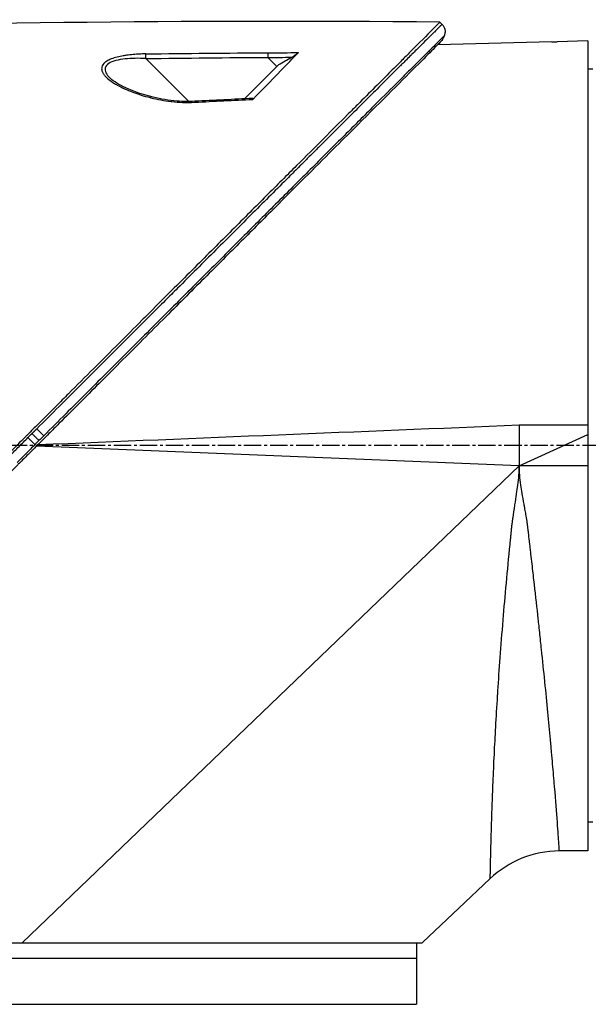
# Model space of a CAD drawing. Header units: millimetres. Extents: x 0 to 4378, y 0 to 2376.
# Tile 111 of 256: x 347 to 402, y 1645 to 1741. Entities that reach past the tile are written whole.
import ezdxf

# ---------------------------------------------------------------- set-up
doc = ezdxf.new("R2010")
doc.units = ezdxf.units.MM
doc.header["$LTSCALE"] = 0.2
doc.linetypes.add('CENTER2', pattern=[1.125, 0.75, -0.125, 0.125, -0.125])
doc.layers.add('02_Center Line', color=1, linetype='CENTER2')

# ---------------------------------------------------------------- blocks, each defined once
blk = doc.blocks.new('A$C1ebef229')
for p, q in [((152.18, 1137.965), (151.972, 1138.173)), ((162.9, 1136.258), (151.751, 1135.971)), ((166.4, 1136.345), (163.4, 1136.268)), ((166.4, 1136.345), (166.4, 1057.383)), ((127.465, 1130.441), (123.277, 1134.63)), ((136.246, 1134.041), (132.901, 1130.697)), ((136.07, 1133.866), (135.196, 1134.741)), ((118.98, 1133.751), (118.98, 1133.751)), ((166.4, 1133.613), (166.9, 1133.621)), ((127.558, 1130.348), (127.557, 1130.349)), ((149.4, 1098.48), (149.4, 1098.48)), ((149.8, 1098.496), (149.8, 1098.496)), ((150.6, 1098.529), (150.6, 1098.529)), ((159.7, 1098.9), (166.4, 1098.9)), ((159.7, 1098.9), (159.701, 1094.9)), ((126.376, 1097.54), (126.376, 1097.54)), ((143.8, 1098.251), (143.8, 1098.251)), ((147, 1098.382), (147, 1098.382)), ((147.4, 1098.398), (147.4, 1098.398)), ((147.8, 1098.414), (147.8, 1098.414)), ((159.701, 1094.9), (166.4, 1097.98)), ((159.701, 1094.9), (112.602, 1096.822)), ((121.709, 1097.349), (121.709, 1097.349)), ((159.701, 1094.9), (111.221, 1048.4)), ((166.4, 1094.9), (159.701, 1094.9)), ((166.4, 1060.187), (166.9, 1060.179)), ((166.4, 1057.383), (163.619, 1057.358)), ((153.8, 1051.764), (156.849, 1054.636)), ((153.8, 1051.767), (150.3, 1048.468)), ((153.8, 1051.767), (153.8, 1051.764)), ((71.7, 1048.4), (150.227, 1048.4)), ((149.7, 1048.4), (149.7, 1042.4)), ((71.7, 1046.9), (149.7, 1046.9)), ((71.7, 1042.4), (149.7, 1042.4))]:
    blk.add_line(p, q)
blk.add_arc((163.707, 1047.359), 10, 90.5, 133.29981)
at = {"extrusion": (0, 0, -1)}
for centre, major_axis, ratio, start_param, end_param in [((142.388, -313.612), (-1152.819, -878.232), 0.999554, 2.208409, 2.216638), ((142.435, -321.12), (-1156.921, -885.229), 0.999556, 2.218747, 2.220785), ((142.272, -318.278), (-1028.14, -1027.119), 0.999657, 2.342453, 2.350656), ((142.312, -325.15), (-1032.994, -1031.985), 0.999657, 2.35066, 2.352222), ((176.443, 201.637), (433.604, 822.785), 0.999764, 5.746022, 5.752107), ((112.641, 1098.519), (0.707, -0.708), 0.014107, 4.712384, 6.026259), ((150.306, 1048.462), (-0.685, -0.645), 0.008693, 1.464682, 1.570872), ((150.306, 1048.462), (0.685, 0.645), 0.008695, 4.606273, 4.712465)]:
    blk.add_ellipse(centre, major_axis=major_axis, ratio=ratio, start_param=start_param, end_param=end_param, dxfattribs=at)
for points, knots in [([(151.972, 1138.173), (151.972, 1138.173), (151.908, 1138.108), (151.655, 1137.855), (151.465, 1137.666), (150.72, 1136.92), (149.991, 1136.192), (148.808, 1135.008), (148.53, 1134.73), (147.905, 1134.106), (147.554, 1133.754), (146.205, 1132.406), (145.109, 1131.309), (143.612, 1129.812), (143.292, 1129.493), (142.218, 1128.419), (141.442, 1127.642), (139.781, 1125.982), (138.893, 1125.094), (137.512, 1123.713), (137.034, 1123.235), (136.051, 1122.252), (135.544, 1121.745), (134.502, 1120.703), (133.966, 1120.166), (132.273, 1118.474), (131.098, 1117.299), (129.288, 1115.489), (128.663, 1114.864), (127.377, 1113.578), (126.717, 1112.918), (125.363, 1111.564), (124.668, 1110.869), (123.615, 1109.816), (123.258, 1109.459), (122.155, 1108.356), (121.406, 1107.607), (119.025, 1105.227), (117.384, 1103.584), (115.335, 1101.537), (114.933, 1101.135), (113.994, 1100.196), (113.457, 1099.658), (112.565, 1098.766), (112.238, 1098.44), (111.804, 1098.006), (111.741, 1097.943), (111.603, 1097.804), (111.531, 1097.732), (111.206, 1097.407), (111.011, 1097.212), (110.658, 1096.859), (110.562, 1096.763), (110.276, 1096.477), (110.13, 1096.331), (109.82, 1096.022), (109.668, 1095.87), (109.415, 1095.617), (109.315, 1095.516), (109.125, 1095.326), (109.043, 1095.245), (108.846, 1095.048), (108.74, 1094.941), (108.542, 1094.743), (108.452, 1094.653), (107.095, 1093.298), (105.831, 1092.033), (103.764, 1089.965), (102.959, 1089.16), (101.389, 1087.591), (100.623, 1086.825), (99.493, 1085.694), (99.125, 1085.327), (98.025, 1084.226), (97.293, 1083.495), (93.832, 1080.034), (91.161, 1077.363), (88.464, 1074.666), (88.327, 1074.529), (88.054, 1074.256), (87.918, 1074.12), (87.648, 1073.85), (87.513, 1073.715), (87.272, 1073.474), (87.165, 1073.367), (86.513, 1072.716), (85.972, 1072.174), (85.288, 1071.49), (85.137, 1071.339), (84.857, 1071.059), (84.727, 1070.929), (84.467, 1070.669), (84.337, 1070.539), (84.042, 1070.244), (83.877, 1070.08), (83.557, 1069.76), (83.402, 1069.605), (83.074, 1069.276), (82.902, 1069.104), (82.651, 1068.853), (82.573, 1068.775), (82.383, 1068.585), (82.271, 1068.473), (82.03, 1068.232), (81.9, 1068.102), (81.585, 1067.787), (81.4, 1067.602), (81.02, 1067.222), (80.826, 1067.028), (80.242, 1066.444), (79.857, 1066.059), (79.388, 1065.591), (79.3, 1065.502), (79.071, 1065.274), (78.933, 1065.135), (78.647, 1064.849), (78.501, 1064.703), (78.2, 1064.403), (78.046, 1064.248), (77.741, 1063.943), (77.59, 1063.793), (77.298, 1063.5), (77.156, 1063.358), (76.739, 1062.942), (76.469, 1062.672), (75.955, 1062.158), (75.711, 1061.913), (75.247, 1061.449), (75.027, 1061.229), (74.411, 1060.613), (74.026, 1060.229), (73.34, 1059.543), (73.034, 1059.236), (72.49, 1058.692), (72.249, 1058.451), (71.822, 1058.025), (71.634, 1057.836), (71.378, 1057.581), (71.303, 1057.505), (71.091, 1057.294), (70.961, 1057.164), (70.625, 1056.827), (70.435, 1056.638), (70.025, 1056.228), (69.838, 1056.041), (69.65, 1055.853), (69.603, 1055.806), (69.557, 1055.759), (69.545, 1055.748), (69.53, 1055.732), (69.526, 1055.729), (69.526, 1055.729)], [-21.000836, -21.000836, -21.000836, -21.000836, -20.328863, -20.328863, -19.655828, -19.655828, -18.308332, -18.308332, -17.924512, -17.924512, -17.485993, -17.485993, -16.316696, -16.316696, -16.006668, -16.006668, -15.296307, -15.296307, -14.534305, -14.534305, -14.139555, -14.139555, -13.730091, -13.730091, -13.30546, -13.30546, -12.401825, -12.401825, -11.929878, -11.929878, -11.437802, -11.437802, -10.9252, -10.9252, -10.663362, -10.663362, -10.117833, -10.117833, -8.934625, -8.934625, -8.645977, -8.645977, -8.260408, -8.260408, -8.006475, -8.006475, -7.961161, -7.961161, -7.91407, -7.91407, -7.778509, -7.778509, -7.724161, -7.724161, -7.666804, -7.666804, -7.602838, -7.602838, -7.565627, -7.565627, -7.532521, -7.532521, -7.488032, -7.488032, -7.450837, -7.450837, -6.924212, -6.924212, -6.587553, -6.587553, -6.265466, -6.265466, -6.109966, -6.109966, -5.79866, -5.79866, -4.627003, -4.627003, -4.564096, -4.564096, -4.501625, -4.501625, -4.439084, -4.439084, -4.389917, -4.389917, -4.135415, -4.135415, -4.06302, -4.06302, -4.00074, -4.00074, -3.938004, -3.938004, -3.858125, -3.858125, -3.782258, -3.782258, -3.697501, -3.697501, -3.658476, -3.658476, -3.601749, -3.601749, -3.53559, -3.53559, -3.439968, -3.439968, -3.337887, -3.337887, -3.131131, -3.131131, -3.082568, -3.082568, -3.005474, -3.005474, -2.922888, -2.922888, -2.834293, -2.834293, -2.74619, -2.74619, -2.661641, -2.661641, -2.496608, -2.496608, -2.34096, -2.34096, -2.194458, -2.194458, -1.921626, -1.921626, -1.681164, -1.681164, -1.470918, -1.470918, -1.287493, -1.287493, -1.207074, -1.207074, -1.056347, -1.056347, -0.792008, -0.792008, -0.395398, -0.395398, -0.197631, -0.197631, -0.099394, -0.099394, 0, 0, 0, 0]), ([(152.178, 1137.964), (152.18, 1137.966), (152.1, 1137.886), (151.856, 1137.644), (151.748, 1137.536), (151.607, 1137.396), (151.426, 1137.216), (151.422, 1137.212), (151.418, 1137.208), (151.414, 1137.205), (151.251, 1137.043), (151.057, 1136.849), (150.825, 1136.619), (150.631, 1136.426), (150.412, 1136.207), (150.164, 1135.961), (150.132, 1135.929), (150.1, 1135.897), (150.067, 1135.864), (149.82, 1135.618), (149.546, 1135.346), (149.244, 1135.045), (149.217, 1135.018), (149.19, 1134.991), (149.162, 1134.963), (149.016, 1134.817), (148.863, 1134.665), (148.703, 1134.506), (148.608, 1134.412), (148.511, 1134.315), (148.412, 1134.216), (148.362, 1134.167), (148.312, 1134.116), (148.261, 1134.066), (148.215, 1134.02), (148.179, 1133.984), (148.124, 1133.93), (148.119, 1133.924), (148.112, 1133.918), (148.106, 1133.912), (147.42, 1133.229), (146.711, 1132.522), (146.011, 1131.824), (145.559, 1131.374), (145.111, 1130.927), (144.673, 1130.491), (144.176, 1129.995), (143.692, 1129.513), (143.228, 1129.051), (142.818, 1128.641), (142.423, 1128.248), (142.049, 1127.874), (141.333, 1127.161), (140.69, 1126.52), (140.136, 1125.967), (140.013, 1125.844), (139.894, 1125.726), (139.78, 1125.612), (139.466, 1125.299), (139.185, 1125.019), (138.941, 1124.775), (138.819, 1124.653), (138.706, 1124.541), (138.602, 1124.437), (138.569, 1124.404), (138.537, 1124.373), (138.507, 1124.342), (138.488, 1124.324), (138.471, 1124.306), (138.453, 1124.288), (138.43, 1124.265), (138.406, 1124.242), (138.384, 1124.219), (138.373, 1124.208), (138.362, 1124.197), (138.351, 1124.186), (138.347, 1124.183), (138.346, 1124.182), (138.345, 1124.181), (138.344, 1124.18), (138.343, 1124.179), (138.34, 1124.176), (138.337, 1124.173), (138.331, 1124.166), (138.318, 1124.154), (137.949, 1123.785), (137.577, 1123.414), (137.204, 1123.042), (136.057, 1121.898), (134.896, 1120.739), (133.729, 1119.575), (132.526, 1118.374), (131.318, 1117.168), (130.111, 1115.964), (128.864, 1114.719), (127.62, 1113.477), (126.384, 1112.244), (125.975, 1111.834), (125.566, 1111.426), (125.158, 1111.019), (124.935, 1110.796), (124.712, 1110.574), (124.49, 1110.352), (123.849, 1109.712), (123.212, 1109.076), (122.578, 1108.443), (121.274, 1107.141), (119.986, 1105.854), (118.717, 1104.588), (118.063, 1103.935), (117.415, 1103.287), (116.773, 1102.646), (116.116, 1101.99), (115.466, 1101.341), (114.822, 1100.698), (114.09, 1099.966), (113.366, 1099.243), (112.651, 1098.529)], [0.0000275, 0.0000275, 0.0000275, 0.0000275, 0.0859853, 0.0859853, 0.0859853, 0.1241981, 0.1241981, 0.1241981, 0.125, 0.125, 0.125, 0.1589987, 0.1589987, 0.1589987, 0.1875, 0.1875, 0.1875, 0.1911709, 0.1911709, 0.1911709, 0.21875, 0.21875, 0.21875, 0.2212271, 0.2212271, 0.2212271, 0.234375, 0.234375, 0.234375, 0.2421875, 0.2421875, 0.2421875, 0.2460938, 0.2460938, 0.2460938, 0.2496161, 0.2496161, 0.2496161, 0.25, 0.25, 0.25, 0.2912742, 0.2912742, 0.2912742, 0.3179228, 0.3179228, 0.3179228, 0.3481944, 0.3481944, 0.3481944, 0.375, 0.375, 0.375, 0.4261619, 0.4261619, 0.4261619, 0.4375, 0.4375, 0.4375, 0.46875, 0.46875, 0.46875, 0.484375, 0.484375, 0.484375, 0.4893023, 0.4893023, 0.4893023, 0.4921875, 0.4921875, 0.4921875, 0.4960938, 0.4960938, 0.4960938, 0.4980469, 0.4980469, 0.4980469, 0.4986572, 0.4986572, 0.4986572, 0.4992676, 0.4992676, 0.4992676, 0.5, 0.5, 0.5, 0.5215625, 0.5215625, 0.5215625, 0.5877727, 0.5877727, 0.5877727, 0.656049, 0.656049, 0.656049, 0.7265974, 0.7265974, 0.7265974, 0.75, 0.75, 0.75, 0.7627993, 0.7627993, 0.7627993, 0.7996666, 0.7996666, 0.7996666, 0.8755356, 0.8755356, 0.8755356, 0.9146293, 0.9146293, 0.9146293, 0.9545641, 0.9545641, 0.9545641, 1, 1, 1, 1]), ([(152.178, 1137.964), (152.212, 1137.93), (152.244, 1137.892), (152.273, 1137.852), (152.303, 1137.812), (152.33, 1137.769), (152.354, 1137.723), (152.378, 1137.678), (152.399, 1137.63), (152.416, 1137.58), (152.434, 1137.531), (152.447, 1137.479), (152.456, 1137.427), (152.465, 1137.375), (152.47, 1137.322), (152.47, 1137.27), (152.471, 1137.217), (152.467, 1137.165), (152.46, 1137.114), (152.452, 1137.063), (152.441, 1137.013), (152.427, 1136.965), (152.413, 1136.917), (152.395, 1136.871), (152.374, 1136.828)], [0, 0, 0, 0, 0.125, 0.125, 0.125, 0.25, 0.25, 0.25, 0.375, 0.375, 0.375, 0.5, 0.5, 0.5, 0.625, 0.625, 0.625, 0.75, 0.75, 0.75, 0.875, 0.875, 0.875, 1, 1, 1, 1]), ([(152.163, 1136.383), (152.163, 1136.383), (152.163, 1136.383), (151.402, 1135.622), (150.959, 1135.179), (150.225, 1134.445), (150.052, 1134.272), (148.408, 1132.628), (146.353, 1130.573), (143.272, 1127.492), (142.561, 1126.781), (140.083, 1124.303), (138.204, 1122.424), (135.201, 1119.421), (134.123, 1118.343), (131.86, 1116.08), (130.669, 1114.889), (128.152, 1112.372), (126.821, 1111.041), (124.016, 1108.236), (122.538, 1106.758), (120.277, 1104.497), (119.501, 1103.722), (117.421, 1101.641), (116.111, 1100.332), (114.483, 1098.703), (114.157, 1098.378), (113.624, 1097.844), (113.426, 1097.647), (113.015, 1097.236), (112.857, 1097.078), (112.516, 1096.736), (112.336, 1096.556), (111.999, 1096.22), (111.843, 1096.064), (111.405, 1095.626), (111.124, 1095.345), (110.765, 1094.985), (110.686, 1094.907), (110.516, 1094.736), (110.426, 1094.647), (110.116, 1094.337), (109.962, 1094.183), (109.363, 1093.584), (108.955, 1093.176), (106.899, 1091.12), (105.242, 1089.463), (102.838, 1087.059), (102.078, 1086.299), (99.864, 1084.084), (98.416, 1082.637), (95.675, 1079.896), (94.376, 1078.597), (92.508, 1076.729), (91.925, 1076.146), (90.215, 1074.436), (89.1, 1073.321), (86.997, 1071.218), (86.005, 1070.227), (84.145, 1068.366), (83.271, 1067.492), (82.032, 1066.254), (81.646, 1065.867), (80.909, 1065.131), (80.559, 1064.78), (79.566, 1063.788), (78.944, 1063.165), (77.819, 1062.041), (77.313, 1061.534), (75.982, 1060.203), (75.205, 1059.426), (74.258, 1058.479), (74.012, 1058.233), (73.372, 1057.593), (73.009, 1057.23), (72.212, 1056.433), (71.844, 1056.065), (71.532, 1055.753), (71.477, 1055.698), (71.359, 1055.581), (71.306, 1055.527), (71.235, 1055.456), (71.217, 1055.438), (71.217, 1055.438)], [-15.738203, -15.738203, -15.738203, -15.738203, -14.793481, -14.793481, -14.173934, -14.173934, -13.996984, -13.996984, -12.579476, -12.579476, -12.176243, -12.176243, -11.215253, -11.215253, -10.695697, -10.695697, -10.142358, -10.142358, -9.539575, -9.539575, -8.883963, -8.883963, -8.543526, -8.543526, -7.972636, -7.972636, -7.829924, -7.829924, -7.73886, -7.73886, -7.680875, -7.680875, -7.616244, -7.616244, -7.560081, -7.560081, -7.459116, -7.459116, -7.430908, -7.430908, -7.397967, -7.397967, -7.318024, -7.318024, -7.146824, -7.146824, -6.455961, -6.455961, -6.135134, -6.135134, -5.518203, -5.518203, -4.951279, -4.951279, -4.691225, -4.691225, -4.182012, -4.182012, -3.710062, -3.710062, -3.272291, -3.272291, -3.069642, -3.069642, -2.879581, -2.879581, -2.522736, -2.522736, -2.208798, -2.208798, -1.659444, -1.659444, -1.453529, -1.453529, -1.091939, -1.091939, -0.546675, -0.546675, -0.410051, -0.410051, -0.205023, -0.205023, 0, 0, 0, 0]), ([(152.374, 1136.828), (152.375, 1136.828), (152.268, 1136.721), (152.058, 1136.512), (151.946, 1136.4), (151.805, 1136.26), (151.636, 1136.091), (151.467, 1135.923), (151.27, 1135.726), (151.047, 1135.504), (150.824, 1135.282), (150.575, 1135.034), (150.303, 1134.762), (150.03, 1134.49), (149.733, 1134.194), (149.415, 1133.876), (149.096, 1133.558), (148.755, 1133.218), (148.395, 1132.859), (147.758, 1132.224), (147.062, 1131.529), (146.315, 1130.784), (145.892, 1130.361), (145.452, 1129.923), (144.998, 1129.47), (144.537, 1129.01), (144.062, 1128.536), (143.574, 1128.049), (142.604, 1127.08), (141.583, 1126.061), (140.524, 1125.003), (139.997, 1124.477), (139.46, 1123.942), (138.915, 1123.398), (138.491, 1122.974), (138.062, 1122.545), (137.628, 1122.112), (136.512, 1120.997), (135.365, 1119.852), (134.195, 1118.683), (133.023, 1117.513), (131.828, 1116.32), (130.616, 1115.109), (129.403, 1113.897), (128.172, 1112.667), (126.928, 1111.425), (126.306, 1110.803), (125.68, 1110.179), (125.052, 1109.551), (124.424, 1108.923), (123.793, 1108.293), (123.16, 1107.66), (121.893, 1106.395), (120.617, 1105.12), (119.336, 1103.84), (118.695, 1103.2), (118.053, 1102.559), (117.41, 1101.916), (116.766, 1101.274), (116.122, 1100.63), (115.478, 1099.986), (114.761, 1099.27), (114.044, 1098.554), (113.327, 1097.837)], [0, 0, 0, 0, 0.0671031, 0.0671031, 0.0671031, 0.1029277, 0.1029277, 0.1029277, 0.1387919, 0.1387919, 0.1387919, 0.1747111, 0.1747111, 0.1747111, 0.2106779, 0.2106779, 0.2106779, 0.2467042, 0.2467042, 0.2467042, 0.3103939, 0.3103939, 0.3103939, 0.3465771, 0.3465771, 0.3465771, 0.383319, 0.383319, 0.383319, 0.4564224, 0.4564224, 0.4564224, 0.4927866, 0.4927866, 0.4927866, 0.5210907, 0.5210907, 0.5210907, 0.5939582, 0.5939582, 0.5939582, 0.6669229, 0.6669229, 0.6669229, 0.7399622, 0.7399622, 0.7399622, 0.7765034, 0.7765034, 0.7765034, 0.8130598, 0.8130598, 0.8130598, 0.886194, 0.886194, 0.886194, 0.9227702, 0.9227702, 0.9227702, 0.9593497, 0.9593497, 0.9593497, 1, 1, 1, 1]), ([(152.163, 1136.383), (152.163, 1136.383), (152.133, 1136.353), (152.015, 1136.235), (151.927, 1136.147), (151.791, 1136.01), (151.771, 1135.991), (151.751, 1135.971)], [0, 0, 0, 0, 0.2643321, 0.2643321, 0.528758, 0.528758, 0.5707059, 0.5707059, 0.5707059, 0.5707059]), ([(162.9, 1136.258), (162.9, 1136.258), (162.9, 1136.258), (162.9, 1136.258), (162.901, 1136.258), (162.903, 1136.258), (162.905, 1136.258), (162.921, 1136.259), (162.947, 1136.259), (163.013, 1136.26), (163.049, 1136.261), (163.138, 1136.262), (163.189, 1136.263), (163.295, 1136.265), (163.347, 1136.267), (163.4, 1136.268)], [-0.07872826, -0.07872826, -0.07872826, -0.07872826, -0.07717203, -0.07717203, -0.07494405, -0.07494405, -0.06936392, -0.06936392, -0.04935694, -0.04935694, -0.03332942, -0.03332942, -0.01579755, -0.01579755, -0.000001, -0.000001, -0.000001, -0.000001]), ([(123.276, 1135.08), (123.063, 1135.077), (122.853, 1135.071), (122.648, 1135.061), (122.443, 1135.051), (122.276, 1135.04), (122.046, 1135.02), (121.817, 1135), (121.598, 1134.975), (121.389, 1134.945), (121.274, 1134.929), (121.171, 1134.913), (121.065, 1134.894), (120.979, 1134.879), (120.891, 1134.863), (120.794, 1134.842), (120.363, 1134.753), (119.985, 1134.64), (119.662, 1134.482), (119.53, 1134.417), (119.411, 1134.344), (119.314, 1134.268), (119.113, 1134.109), (119.027, 1133.953), (118.99, 1133.801), (118.963, 1133.691), (118.966, 1133.564), (118.995, 1133.45), (119.001, 1133.428), (119.007, 1133.408), (119.014, 1133.389), (119.031, 1133.337), (119.055, 1133.284), (119.084, 1133.232), (119.1, 1133.202), (119.118, 1133.173), (119.137, 1133.143), (119.192, 1133.059), (119.274, 1132.959), (119.339, 1132.889), (119.469, 1132.748), (119.631, 1132.608), (119.823, 1132.467), (119.92, 1132.395), (120.034, 1132.318), (120.151, 1132.244), (120.266, 1132.173), (120.383, 1132.104), (120.49, 1132.044), (120.924, 1131.802), (121.444, 1131.566), (121.999, 1131.356), (122.536, 1131.153), (123.078, 1130.981), (123.706, 1130.823), (123.727, 1130.818), (123.747, 1130.813), (123.768, 1130.807), (124.096, 1130.727), (124.426, 1130.655), (124.758, 1130.595), (125.09, 1130.534), (125.389, 1130.487), (125.764, 1130.443), (125.782, 1130.441), (125.799, 1130.439), (125.817, 1130.437), (126.172, 1130.396), (126.495, 1130.37), (126.871, 1130.355), (126.891, 1130.355), (126.911, 1130.354), (126.931, 1130.353), (127.298, 1130.341), (127.6, 1130.344), (128.059, 1130.368)], [0, 0, 0, 0, 0.03125, 0.03125, 0.03125, 0.0625, 0.0625, 0.0625, 0.09375, 0.09375, 0.09375, 0.110985, 0.110985, 0.110985, 0.125, 0.125, 0.125, 0.1875, 0.1875, 0.1875, 0.213151, 0.213151, 0.213151, 0.266654, 0.266654, 0.266654, 0.305187, 0.305187, 0.305187, 0.3125, 0.3125, 0.3125, 0.332554, 0.332554, 0.332554, 0.34375, 0.34375, 0.34375, 0.375, 0.375, 0.375, 0.4375, 0.4375, 0.4375, 0.469225, 0.469225, 0.469225, 0.5, 0.5, 0.5, 0.625, 0.625, 0.625, 0.746043, 0.746043, 0.746043, 0.75, 0.75, 0.75, 0.8125, 0.8125, 0.8125, 0.875, 0.875, 0.875, 0.877935, 0.877935, 0.877935, 0.9375, 0.9375, 0.9375, 0.940676, 0.940676, 0.940676, 1, 1, 1, 1]), ([(133.711, 1130.646), (134.721, 1131.655), (135.53, 1132.502), (137.048, 1134.056), (137.731, 1134.746), (138.167, 1135.206)], [0.000003, 0.000003, 0.000003, 0.000003, 0.596138, 0.596138, 1.498187, 1.498187, 1.498187, 1.498187]), ([(137.477, 1134.751), (137.619, 1134.833), (137.751, 1134.913), (137.942, 1135.035), (138.008, 1135.08), (138.085, 1135.136), (138.107, 1135.153), (138.143, 1135.183), (138.157, 1135.195), (138.167, 1135.206)], [0, 0, 0, 0, 0.049407, 0.049407, 0.0845377, 0.0845377, 0.1006426, 0.1006426, 0.1144911, 0.1144911, 0.1144911, 0.1144911]), ([(123.277, 1134.63), (122.587, 1134.664), (121.911, 1134.659), (120.621, 1134.524), (120.021, 1134.386), (119.294, 1133.911), (119.222, 1133.576), (119.473, 1133.066), (119.618, 1132.888), (119.802, 1132.713)], [0, 0, 0, 0, 0.125, 0.125, 0.25, 0.25, 0.375, 0.375, 0.4429497, 0.4429497, 0.4429497, 0.4429497]), ([(136.246, 1134.041), (136.451, 1134.159), (136.656, 1134.277), (137.066, 1134.514), (137.271, 1134.632), (137.477, 1134.751)], [-0.1420846, -0.1420846, -0.1420846, -0.1420846, -0.071052, -0.071052, 0, 0, 0, 0]), ([(128.049, 1130.459), (127.473, 1130.43), (126.89, 1130.438), (125.527, 1130.551), (124.748, 1130.684), (123.036, 1131.09), (122.105, 1131.402), (120.707, 1132.053), (120.149, 1132.385), (119.808, 1132.708)], [0, 0, 0, 0, 0.1731548, 0.1731548, 0.4163571, 0.4163571, 0.7396751, 0.7396751, 0.9899824, 0.9899824, 0.9899824, 0.9899824]), ([(133.711, 1130.646), (133.721, 1130.656), (133.73, 1130.666), (133.745, 1130.684), (133.75, 1130.692), (133.76, 1130.712), (133.76, 1130.722), (133.75, 1130.733), (133.74, 1130.735), (133.726, 1130.735)], [0.00000015, 0.00000015, 0.00000015, 0.00000015, 0.00611289, 0.00611289, 0.01218263, 0.01218263, 0.02278958, 0.02278958, 0.03285016, 0.03285016, 0.03285016, 0.03285016]), ([(110.045, 1095.924), (110.335, 1096.214), (110.624, 1096.503), (110.914, 1096.793), (111.203, 1097.082), (111.493, 1097.372), (111.782, 1097.661)], [0, 0, 0, 0, 0.499983, 0.499983, 0.499983, 1, 1, 1, 1]), ([(111.782, 1097.661), (111.818, 1097.625), (111.855, 1097.588), (111.892, 1097.551), (111.93, 1097.514), (111.967, 1097.476), (112.004, 1097.439), (112.041, 1097.402), (112.078, 1097.366), (112.113, 1097.33), (112.148, 1097.295), (112.182, 1097.261), (112.214, 1097.229), (112.246, 1097.197), (112.276, 1097.168), (112.302, 1097.141), (112.329, 1097.114), (112.353, 1097.09), (112.374, 1097.068), (112.396, 1097.047), (112.414, 1097.029), (112.429, 1097.013), (112.444, 1096.998), (112.457, 1096.986), (112.466, 1096.977)], [0, 0, 0, 0, 0.125, 0.125, 0.125, 0.25, 0.25, 0.25, 0.375, 0.375, 0.375, 0.5, 0.5, 0.5, 0.625, 0.625, 0.625, 0.75, 0.75, 0.75, 0.875, 0.875, 0.875, 1, 1, 1, 1]), ([(112.178, 1098.056), (112.214, 1098.02), (112.251, 1097.983), (112.288, 1097.946), (112.325, 1097.909), (112.362, 1097.871), (112.399, 1097.834), (112.436, 1097.797), (112.473, 1097.76), (112.508, 1097.725), (112.543, 1097.689), (112.577, 1097.655), (112.609, 1097.623), (112.64, 1097.591), (112.669, 1097.561), (112.696, 1097.534), (112.723, 1097.507), (112.747, 1097.483), (112.768, 1097.462), (112.789, 1097.44), (112.807, 1097.422), (112.822, 1097.406), (112.837, 1097.391), (112.849, 1097.378), (112.858, 1097.369)], [0, 0, 0, 0, 0.125, 0.125, 0.125, 0.25, 0.25, 0.25, 0.375, 0.375, 0.375, 0.5, 0.5, 0.5, 0.625, 0.625, 0.625, 0.75, 0.75, 0.75, 0.875, 0.875, 0.875, 1, 1, 1, 1]), ([(113.327, 1097.837), (113.314, 1097.824), (113.301, 1097.811), (113.287, 1097.797), (113.144, 1097.654), (113.001, 1097.511), (112.858, 1097.369)], [0, 0, 0, 0, 0.084771, 0.084771, 0.084771, 1, 1, 1, 1]), ([(112.466, 1096.977), (112.176, 1096.687), (111.887, 1096.398), (111.597, 1096.108), (111.308, 1095.819), (111.019, 1095.529), (110.729, 1095.24)], [0, 0, 0, 0, 0.500049, 0.500049, 0.500049, 1, 1, 1, 1]), ([(159.701, 1094.9), (159.68, 1094.326), (159.625, 1093.699), (159.54, 1093.024), (159.54, 1093.018), (159.539, 1093.011), (159.538, 1093.008), (159.508, 1092.765), (159.469, 1092.482), (159.422, 1092.16), (159.375, 1091.843), (159.319, 1091.488), (159.258, 1091.096), (159.257, 1091.09), (159.256, 1091.085), (159.255, 1091.077), (159.18, 1090.602), (159.12, 1090.204), (159.074, 1089.883), (159.051, 1089.722), (159.032, 1089.58), (159.015, 1089.457), (159.007, 1089.396), (159, 1089.339), (158.993, 1089.287), (158.99, 1089.261), (158.987, 1089.236), (158.984, 1089.212), (158.982, 1089.2), (158.981, 1089.189), (158.98, 1089.178), (158.979, 1089.172), (158.978, 1089.166), (158.978, 1089.161), (158.977, 1089.155), (158.976, 1089.146), (158.976, 1089.145), (158.972, 1089.116), (158.962, 1089.022), (158.946, 1088.864), (158.94, 1088.807), (158.933, 1088.742), (158.926, 1088.67), (158.923, 1088.64), (158.92, 1088.61), (158.916, 1088.578), (158.911, 1088.522), (158.905, 1088.463), (158.898, 1088.399), (158.895, 1088.367), (158.892, 1088.334), (158.888, 1088.301), (158.887, 1088.284), (158.885, 1088.267), (158.883, 1088.249), (158.882, 1088.241), (158.881, 1088.232), (158.881, 1088.223), (158.88, 1088.219), (158.88, 1088.214), (158.879, 1088.21), (158.879, 1088.205), (158.878, 1088.199), (158.878, 1088.196), (158.862, 1088.037), (158.846, 1087.879), (158.83, 1087.722), (158.819, 1087.604), (158.807, 1087.486), (158.795, 1087.369), (158.791, 1087.33), (158.788, 1087.292), (158.784, 1087.252), (158.657, 1085.969), (158.536, 1084.71), (158.423, 1083.478), (158.311, 1082.256), (158.206, 1081.062), (158.11, 1079.9), (158.109, 1079.891), (158.108, 1079.883), (158.107, 1079.872), (157.895, 1077.32), (157.728, 1075.02), (157.595, 1072.965), (157.584, 1072.809), (157.575, 1072.654), (157.565, 1072.501), (157.428, 1070.339), (157.327, 1068.456), (157.248, 1066.82), (157.248, 1066.814), (157.248, 1066.809), (157.247, 1066.801), (157.201, 1065.836), (157.161, 1064.925), (157.126, 1064.068), (157.092, 1063.239), (157.062, 1062.461), (157.037, 1061.737), (157.036, 1061.713), (157.035, 1061.689), (157.035, 1061.667), (157.022, 1061.308), (157.01, 1060.953), (156.999, 1060.602), (156.988, 1060.262), (156.977, 1059.927), (156.967, 1059.6), (156.967, 1059.591), (156.967, 1059.581), (156.967, 1059.572), (156.966, 1059.56), (156.966, 1059.557), (156.966, 1059.55), (156.96, 1059.363), (156.953, 1059.118), (156.945, 1058.829), (156.937, 1058.536), (156.928, 1058.197), (156.918, 1057.834), (156.918, 1057.829), (156.918, 1057.822), (156.918, 1057.817), (156.909, 1057.477), (156.903, 1057.203), (156.897, 1056.978), (156.894, 1056.865), (156.892, 1056.764), (156.89, 1056.675), (156.889, 1056.63), (156.888, 1056.588), (156.887, 1056.548), (156.887, 1056.528), (156.886, 1056.509), (156.886, 1056.49), (156.885, 1056.481), (156.885, 1056.472), (156.885, 1056.463), (156.885, 1056.458), (156.885, 1056.454), (156.885, 1056.449), (156.885, 1056.446), (156.885, 1056.443), (156.885, 1056.439), (156.884, 1056.438), (156.884, 1056.438), (156.884, 1056.436), (156.879, 1056.212), (156.876, 1056.021), (156.872, 1055.857), (156.87, 1055.775), (156.869, 1055.7), (156.867, 1055.63), (156.867, 1055.596), (156.866, 1055.562), (156.865, 1055.531), (156.865, 1055.515), (156.865, 1055.499), (156.864, 1055.484), (156.864, 1055.476), (156.864, 1055.469), (156.864, 1055.461), (156.864, 1055.458), (156.864, 1055.454), (156.864, 1055.45), (156.864, 1055.448), (156.864, 1055.445), (156.864, 1055.442), (156.864, 1055.441), (156.864, 1055.44), (156.864, 1055.439), (156.861, 1055.29), (156.858, 1055.167), (156.856, 1055.065), (156.855, 1055.015), (156.855, 1054.969), (156.854, 1054.929), (156.85, 1054.748), (156.849, 1054.658), (156.849, 1054.64), (156.849, 1054.638), (156.849, 1054.636), (156.849, 1054.636)], [0, 0, 0, 0, 0.0310059, 0.0310059, 0.0310059, 0.03125, 0.03125, 0.03125, 0.046875, 0.046875, 0.046875, 0.0622559, 0.0622559, 0.0622559, 0.0625, 0.0625, 0.0625, 0.078125, 0.078125, 0.078125, 0.0859375, 0.0859375, 0.0859375, 0.0898438, 0.0898438, 0.0898438, 0.0917969, 0.0917969, 0.0917969, 0.0927734, 0.0927734, 0.0927734, 0.0932617, 0.0932617, 0.0932617, 0.09375, 0.09375, 0.09375, 0.1015625, 0.1015625, 0.1015625, 0.1043487, 0.1043487, 0.1043487, 0.1054688, 0.1054688, 0.1054688, 0.1074219, 0.1074219, 0.1074219, 0.1083984, 0.1083984, 0.1083984, 0.1088867, 0.1088867, 0.1088867, 0.1091309, 0.1091309, 0.1091309, 0.1092529, 0.1092529, 0.1092529, 0.109375, 0.109375, 0.109375, 0.1171875, 0.1171875, 0.1171875, 0.1230469, 0.1230469, 0.1230469, 0.125, 0.125, 0.125, 0.1875, 0.1875, 0.1875, 0.2495117, 0.2495117, 0.2495117, 0.25, 0.25, 0.25, 0.3661699, 0.3661699, 0.3661699, 0.375, 0.375, 0.375, 0.4995117, 0.4995117, 0.4995117, 0.5, 0.5, 0.5, 0.5625, 0.5625, 0.5625, 0.6230469, 0.6230469, 0.6230469, 0.625, 0.625, 0.625, 0.65625, 0.65625, 0.65625, 0.6865234, 0.6865234, 0.6865234, 0.6873779, 0.6873779, 0.6873779, 0.6884698, 0.6884698, 0.6884698, 0.71875, 0.71875, 0.71875, 0.7495117, 0.7495117, 0.7495117, 0.75, 0.75, 0.75, 0.78125, 0.78125, 0.78125, 0.796875, 0.796875, 0.796875, 0.8046875, 0.8046875, 0.8046875, 0.8085938, 0.8085938, 0.8085938, 0.8105469, 0.8105469, 0.8105469, 0.8115234, 0.8115234, 0.8115234, 0.8122559, 0.8122559, 0.8122559, 0.8125, 0.8125, 0.8125, 0.84375, 0.84375, 0.84375, 0.859375, 0.859375, 0.859375, 0.8671875, 0.8671875, 0.8671875, 0.8710938, 0.8710938, 0.8710938, 0.8730469, 0.8730469, 0.8730469, 0.8740234, 0.8740234, 0.8740234, 0.8747559, 0.8747559, 0.8747559, 0.875, 0.875, 0.875, 0.90625, 0.90625, 0.90625, 0.921875, 0.921875, 0.921875, 0.9914741, 0.9914741, 0.9914741, 0.9999925, 0.9999925, 0.9999925, 0.9999925]), ([(163.619, 1057.358), (163.619, 1057.358), (163.604, 1057.611), (163.574, 1058.07), (163.543, 1058.551), (163.495, 1059.259), (163.43, 1060.137), (163.43, 1060.144), (163.429, 1060.151), (163.429, 1060.158), (163.428, 1060.164), (163.428, 1060.17), (163.427, 1060.178), (163.358, 1061.12), (163.268, 1062.276), (163.158, 1063.608), (163.156, 1063.628), (163.155, 1063.648), (163.153, 1063.668), (163.097, 1064.346), (163.036, 1065.07), (162.969, 1065.833), (162.936, 1066.215), (162.901, 1066.606), (162.865, 1067.007), (162.847, 1067.208), (162.829, 1067.41), (162.81, 1067.615), (162.792, 1067.82), (162.773, 1068.026), (162.753, 1068.237), (162.598, 1069.922), (162.418, 1071.793), (162.212, 1073.827), (162.21, 1073.85), (162.208, 1073.874), (162.205, 1073.897), (162.104, 1074.893), (161.998, 1075.927), (161.885, 1076.996), (161.827, 1077.543), (161.768, 1078.099), (161.707, 1078.665), (161.677, 1078.947), (161.646, 1079.232), (161.615, 1079.519), (161.599, 1079.662), (161.584, 1079.806), (161.568, 1079.95), (161.56, 1080.023), (161.552, 1080.095), (161.544, 1080.168), (161.54, 1080.204), (161.536, 1080.24), (161.532, 1080.276), (161.53, 1080.295), (161.528, 1080.313), (161.526, 1080.331), (161.524, 1080.349), (161.522, 1080.368), (161.52, 1080.385), (161.401, 1081.472), (161.274, 1082.607), (161.14, 1083.789), (161.073, 1084.38), (161.005, 1084.982), (160.934, 1085.596), (160.899, 1085.903), (160.863, 1086.213), (160.827, 1086.526), (160.809, 1086.682), (160.791, 1086.839), (160.772, 1086.996), (160.763, 1087.075), (160.754, 1087.154), (160.745, 1087.233), (160.74, 1087.273), (160.736, 1087.313), (160.731, 1087.352), (160.727, 1087.39), (160.722, 1087.427), (160.718, 1087.464), (160.716, 1087.482), (160.712, 1087.519), (160.708, 1087.549), (160.671, 1087.871), (160.638, 1088.151), (160.61, 1088.387), (160.596, 1088.511), (160.582, 1088.623), (160.571, 1088.723), (160.565, 1088.766), (160.561, 1088.808), (160.556, 1088.847), (160.544, 1088.945), (160.534, 1089.029), (160.526, 1089.099), (160.52, 1089.148), (160.514, 1089.19), (160.51, 1089.224), (160.508, 1089.242), (160.506, 1089.257), (160.504, 1089.271), (160.503, 1089.278), (160.502, 1089.285), (160.501, 1089.291), (160.501, 1089.295), (160.5, 1089.299), (160.5, 1089.304), (160.498, 1089.313), (160.495, 1089.341), (160.491, 1089.363), (160.466, 1089.543), (160.429, 1089.772), (160.382, 1090.051), (160.355, 1090.205), (160.325, 1090.375), (160.292, 1090.559), (160.276, 1090.652), (160.258, 1090.748), (160.24, 1090.848), (160.231, 1090.898), (160.222, 1090.949), (160.212, 1091.001), (160.207, 1091.027), (160.202, 1091.053), (160.197, 1091.08), (160.195, 1091.093), (160.193, 1091.106), (160.19, 1091.12), (160.188, 1091.133), (160.185, 1091.148), (160.183, 1091.16), (160.11, 1091.554), (160.046, 1091.907), (159.994, 1092.218), (159.942, 1092.525), (159.902, 1092.79), (159.871, 1093.015), (159.87, 1093.018), (159.87, 1093.02), (159.869, 1093.025), (159.779, 1093.683), (159.722, 1094.308), (159.701, 1094.9)], [0, 0, 0, 0, 0.121112, 0.121112, 0.121112, 0.248047, 0.248047, 0.248047, 0.249023, 0.249023, 0.249023, 0.25, 0.25, 0.25, 0.373166, 0.373166, 0.373166, 0.375, 0.375, 0.375, 0.4375, 0.4375, 0.4375, 0.46875, 0.46875, 0.46875, 0.484375, 0.484375, 0.484375, 0.5, 0.5, 0.5, 0.625, 0.625, 0.625, 0.626439, 0.626439, 0.626439, 0.6875, 0.6875, 0.6875, 0.71875, 0.71875, 0.71875, 0.734375, 0.734375, 0.734375, 0.742187, 0.742187, 0.742187, 0.746094, 0.746094, 0.746094, 0.748047, 0.748047, 0.748047, 0.749023, 0.749023, 0.749023, 0.75, 0.75, 0.75, 0.8125, 0.8125, 0.8125, 0.84375, 0.84375, 0.84375, 0.859375, 0.859375, 0.859375, 0.867187, 0.867187, 0.867187, 0.871094, 0.871094, 0.871094, 0.873047, 0.873047, 0.873047, 0.874878, 0.874878, 0.874878, 0.875773, 0.875773, 0.875773, 0.885526, 0.885526, 0.885526, 0.890625, 0.890625, 0.890625, 0.892844, 0.892844, 0.892844, 0.898437, 0.898437, 0.898437, 0.902344, 0.902344, 0.902344, 0.904297, 0.904297, 0.904297, 0.905273, 0.905273, 0.905273, 0.906006, 0.906006, 0.906006, 0.907746, 0.907746, 0.907746, 0.921875, 0.921875, 0.921875, 0.929687, 0.929687, 0.929687, 0.933594, 0.933594, 0.933594, 0.935547, 0.935547, 0.935547, 0.936523, 0.936523, 0.936523, 0.937012, 0.937012, 0.937012, 0.9375, 0.9375, 0.9375, 0.953125, 0.953125, 0.953125, 0.968506, 0.968506, 0.968506, 0.96875, 0.96875, 0.96875, 1, 1, 1, 1])]:
    blk.add_open_spline(points, degree=3, knots=knots)
for points in [[(151.972, 1138.173), (127.509, 1138.418), (103.034, 1138.115), (78.584, 1137.263)], [(152.374, 1136.828), (152.304, 1136.679), (152.233, 1136.531), (152.163, 1136.383)], [(123.277, 1134.63), (123.274, 1134.81), (123.274, 1135.009), (123.276, 1135.08)], [(135.199, 1135.193), (135.196, 1135.123), (135.195, 1134.923), (135.196, 1134.741)], [(119.802, 1132.713), (119.804, 1132.712), (119.805, 1132.71), (119.807, 1132.709)], [(133.726, 1130.735), (131.833, 1130.649), (129.941, 1130.557), (128.049, 1130.459)], [(128.049, 1130.459), (128.051, 1130.459), (128.055, 1130.421), (128.059, 1130.368)], [(112.764, 1096.984), (128.409, 1097.623), (144.054, 1098.261), (159.7, 1098.9)], [(111.782, 1097.661), (111.914, 1097.793), (112.046, 1097.924), (112.178, 1098.056)], [(112.858, 1097.369), (112.727, 1097.238), (112.596, 1097.107), (112.466, 1096.977)], [(156.849, 1054.636), (156.849, 1054.636), (156.849, 1054.636), (156.849, 1054.636)]]:
    blk.add_open_spline(points, degree=3)
blk.add_rational_spline([(112.178, 1098.056), (112.335, 1098.214), (112.493, 1098.371), (112.651, 1098.529)], [1, 1.00000000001, 1.00000000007, 1], degree=3)
at = {"layer": '02_Center Line', "ltscale": 11.288275}
blk.add_line((220.904, 1096.9), (46.548, 1096.9), dxfattribs=at)

msp = doc.modelspace()

# ---------------------------------------------------------------- block references
msp.add_blockref('A$C1ebef229', (235.724, 602.257))

doc.saveas('drawing.dxf')
